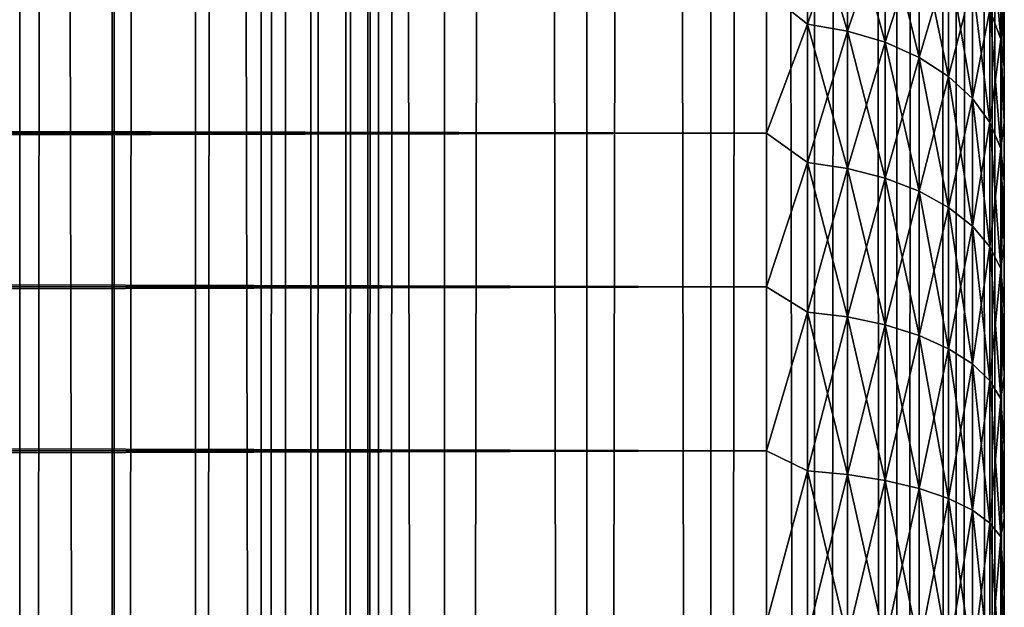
# Model space of a CAD drawing. Extents: x -265 to 265, y 0 to 747.
# Tile 123 of 256: x 257 to 265, y 163 to 168. Entities that reach past the tile are written whole.
import ezdxf

# ---------------------------------------------------------------- set-up
doc = ezdxf.new("R2010")
doc.units = 0
doc.header["$LTSCALE"] = 65.185185
for name, color, linetype in [('33', 7, 'CONTINUOUS'), ('35', 7, 'CONTINUOUS'), ('39', 7, 'CONTINUOUS'), ('87', 7, 'CONTINUOUS'), ('88', 7, 'CONTINUOUS')]:
    doc.layers.add(name, color=color, linetype=linetype)

msp = doc.modelspace()

# ---------------------------------------------------------------- linework, layer by layer
at = {"layer": '33', "color": 7, "linetype": 'CONTINUOUS'}
for points in [[(265, 168.0904, 34.193), (265, 167.6541, 34.6878), (265, 168.0904, 20.807), (265, 168.0904, 34.193)], [(265, 168.0904, 20.807), (265, 167.6541, 34.6878), (265, 167.6541, 20.3122), (265, 168.0904, 20.807)], [(265, 167.6541, 34.6878), (265, 167.1877, 35.1542), (265, 167.6541, 20.3122), (265, 167.6541, 34.6878)], [(265, 167.6541, 20.3122), (265, 167.1877, 35.1542), (265, 167.1877, 19.8458), (265, 167.6541, 20.3122)], [(265, 167.1877, 35.1542), (265, 166.6929, 35.5904), (265, 167.1877, 19.8458), (265, 167.1877, 35.1542)], [(265, 167.1877, 19.8458), (265, 166.6929, 35.5904), (265, 166.6929, 19.4096), (265, 167.1877, 19.8458)], [(265, 166.6929, 35.5904), (265, 166.1717, 35.9947), (265, 166.6929, 19.4096), (265, 166.6929, 35.5904)], [(265, 166.6929, 19.4096), (265, 166.1717, 35.9947), (265, 166.1717, 19.0053), (265, 166.6929, 19.4096)], [(265, 166.1717, 35.9947), (265, 165.6261, 36.3655), (265, 166.1717, 19.0053), (265, 166.1717, 35.9947)], [(265, 166.1717, 19.0053), (265, 165.6261, 36.3655), (265, 165.6261, 18.6345), (265, 166.1717, 19.0053)], [(265, 165.6261, 36.3655), (265, 165.0584, 36.7012), (265, 165.6261, 18.6345), (265, 165.6261, 36.3655)], [(265, 165.6261, 18.6345), (265, 165.0584, 36.7012), (265, 165.0584, 18.2988), (265, 165.6261, 18.6345)], [(265, 165.0584, 36.7012), (265, 164.4706, 37.0007), (265, 165.0584, 18.2988), (265, 165.0584, 36.7012)], [(265, 165.0584, 18.2988), (265, 164.4706, 37.0007), (265, 164.4706, 17.9993), (265, 165.0584, 18.2988)], [(265, 164.4706, 37.0007), (265, 163.8653, 37.2627), (265, 164.4706, 17.9993), (265, 164.4706, 37.0007)], [(265, 164.4706, 17.9993), (265, 163.8653, 37.2627), (265, 163.8653, 17.7373), (265, 164.4706, 17.9993)], [(265, 163.8653, 37.2627), (265, 163.2446, 37.4861), (265, 163.8653, 17.7373), (265, 163.8653, 37.2627)], [(265, 163.8653, 17.7373), (265, 163.2446, 37.4861), (265, 163.2446, 17.5139), (265, 163.8653, 17.7373)], [(265, 163.2446, 37.4861), (265, 162.6112, 37.6701), (265, 163.2446, 17.5139), (265, 163.2446, 37.4861)], [(265, 163.2446, 17.5139), (265, 162.6112, 37.6701), (265, 162.6112, 17.3299), (265, 163.2446, 17.5139)]]:
    msp.add_3dface(points, dxfattribs=at)
at = {"layer": '35', "color": 7, "linetype": 'CONTINUOUS'}
for points in [[(-263, 168.289, 36.8564), (-263, 167.1008, 37.7873), (263, 168.289, 36.8564), (-263, 168.289, 36.8564)], [(263, 168.289, 36.8564), (-263, 167.1008, 37.7873), (263, 167.1008, 37.7873), (263, 168.289, 36.8564)], [(-263, 167.1008, 17.2127), (-263, 168.289, 18.1436), (263, 167.1008, 17.2127), (-263, 167.1008, 17.2127)], [(263, 167.1008, 17.2127), (-263, 168.289, 18.1436), (263, 168.289, 18.1436), (263, 167.1008, 17.2127)], [(-263, 167.1008, 37.7873), (-263, 165.809, 38.5682), (263, 167.1008, 37.7873), (-263, 167.1008, 37.7873)], [(263, 167.1008, 37.7873), (-263, 165.809, 38.5682), (263, 165.809, 38.5682), (263, 167.1008, 37.7873)], [(-263, 165.809, 16.4318), (-263, 167.1008, 17.2127), (263, 165.809, 16.4318), (-263, 165.809, 16.4318)], [(263, 165.809, 16.4318), (-263, 167.1008, 17.2127), (263, 167.1008, 17.2127), (263, 165.809, 16.4318)], [(-263, 165.809, 38.5682), (-263, 164.4326, 39.1877), (263, 165.809, 38.5682), (-263, 165.809, 38.5682)], [(263, 165.809, 38.5682), (-263, 164.4326, 39.1877), (263, 164.4326, 39.1877), (263, 165.809, 38.5682)], [(-263, 164.4326, 15.8123), (-263, 165.809, 16.4318), (263, 164.4326, 15.8123), (-263, 164.4326, 15.8123)], [(263, 164.4326, 15.8123), (-263, 165.809, 16.4318), (263, 165.809, 16.4318), (263, 164.4326, 15.8123)], [(-263, 164.4326, 39.1877), (-263, 162.9914, 39.6368), (263, 164.4326, 39.1877), (-263, 164.4326, 39.1877)], [(263, 164.4326, 39.1877), (-263, 162.9914, 39.6368), (263, 162.9914, 39.6368), (263, 164.4326, 39.1877)], [(-263, 162.9914, 15.3632), (-263, 164.4326, 15.8123), (263, 162.9914, 15.3632), (-263, 162.9914, 15.3632)], [(263, 162.9914, 15.3632), (-263, 164.4326, 15.8123), (263, 164.4326, 15.8123), (263, 162.9914, 15.3632)]]:
    msp.add_3dface(points, dxfattribs=at)
at = {"layer": '39', "color": 7, "linetype": 'CONTINUOUS'}
for points in [[(263, 168.289, 18.1436), (263.3449, 169.0704, 18.9425), (263.3449, 168.0156, 17.9474), (263, 168.289, 18.1436)], [(263, 168.289, 36.8564), (263.3449, 168.0156, 37.0526), (263.3449, 169.0704, 36.0575), (263, 168.289, 36.8564)], [(263.3449, 168.0156, 37.0526), (263.6821, 169.005, 35.9957), (263.3449, 169.0704, 36.0575), (263.3449, 168.0156, 37.0526)], [(263.6821, 169.005, 19.0043), (263.6821, 167.9578, 18.0163), (263.3449, 169.0704, 18.9425), (263.6821, 169.005, 19.0043)], [(263.3449, 169.0704, 18.9425), (263.6821, 167.9578, 18.0163), (263.3449, 168.0156, 17.9474), (263.3449, 169.0704, 18.9425)], [(263.6821, 167.9578, 36.9837), (263.6821, 169.005, 35.9957), (263.3449, 168.0156, 37.0526), (263.6821, 167.9578, 36.9837)], [(263.6821, 167.9578, 36.9837), (263.9985, 168.8979, 35.8947), (263.6821, 169.005, 35.9957), (263.6821, 167.9578, 36.9837)], [(263.9985, 168.8979, 19.1053), (263.9985, 167.8632, 18.129), (263.6821, 169.005, 19.0043), (263.9985, 168.8979, 19.1053)], [(263.6821, 169.005, 19.0043), (263.9985, 167.8632, 18.129), (263.6821, 167.9578, 18.0163), (263.6821, 169.005, 19.0043)], [(264.9696, 168.7009, 21.0224), (264.9696, 167.89, 20.0561), (264.8793, 168.9712, 20.8212), (264.9696, 168.7009, 21.0224)], [(264.8793, 168.9712, 20.8212), (264.9696, 167.89, 20.0561), (264.8793, 168.1352, 19.8248), (264.8793, 168.9712, 20.8212)], [(263.9985, 167.8632, 36.871), (263.9985, 168.8979, 35.8947), (263.6821, 167.9578, 36.9837), (263.9985, 167.8632, 36.871)], [(263.9985, 167.8632, 36.871), (264.2845, 168.7525, 35.7575), (263.9985, 168.8979, 35.8947), (263.9985, 167.8632, 36.871)], [(264.2845, 168.7525, 19.2425), (264.2845, 167.7347, 18.2822), (263.9985, 168.8979, 19.1053), (264.2845, 168.7525, 19.2425)], [(263.9985, 168.8979, 19.1053), (264.2845, 167.7347, 18.2822), (263.9985, 167.8632, 18.129), (263.9985, 168.8979, 19.1053)], [(264.2845, 167.7347, 36.7178), (264.2845, 168.7525, 35.7575), (263.9985, 167.8632, 36.871), (264.2845, 167.7347, 36.7178)], [(264.2845, 167.7347, 36.7178), (264.5314, 168.5731, 35.5883), (264.2845, 168.7525, 35.7575), (264.2845, 167.7347, 36.7178)], [(264.5314, 168.5731, 19.4117), (264.5314, 167.5761, 18.4711), (264.2845, 168.7525, 19.2425), (264.5314, 168.5731, 19.4117)], [(264.2845, 168.7525, 19.2425), (264.5314, 167.5761, 18.4711), (264.2845, 167.7347, 18.2822), (264.2845, 168.7525, 19.2425)], [(264.9696, 167.89, 34.9439), (264.9696, 168.7009, 33.9776), (264.8793, 168.1352, 35.1752), (264.9696, 167.89, 34.9439)], [(264.9696, 167.89, 34.9439), (265, 168.0904, 34.193), (264.9696, 168.7009, 33.9776), (264.9696, 167.89, 34.9439)], [(265, 168.0904, 20.807), (265, 167.6541, 20.3122), (264.9696, 168.7009, 21.0224), (265, 168.0904, 20.807)], [(264.9696, 168.7009, 21.0224), (265, 167.6541, 20.3122), (264.9696, 167.89, 20.0561), (264.9696, 168.7009, 21.0224)], [(264.5314, 167.5761, 36.5289), (264.5314, 168.5731, 35.5883), (264.2845, 167.7347, 36.7178), (264.5314, 167.5761, 36.5289)], [(264.5314, 167.5761, 36.5289), (264.7317, 168.3652, 35.3922), (264.5314, 168.5731, 35.5883), (264.5314, 167.5761, 36.5289)], [(264.7317, 168.3652, 19.6078), (264.7317, 167.3924, 18.69), (264.5314, 168.5731, 19.4117), (264.7317, 168.3652, 19.6078)], [(264.5314, 168.5731, 19.4117), (264.7317, 167.3924, 18.69), (264.5314, 167.5761, 18.4711), (264.5314, 168.5731, 19.4117)], [(264.7317, 167.3924, 36.31), (264.7317, 168.3652, 35.3922), (264.5314, 167.5761, 36.5289), (264.7317, 167.3924, 36.31)], [(264.7317, 167.3924, 36.31), (264.8793, 168.1352, 35.1752), (264.7317, 168.3652, 35.3922), (264.7317, 167.3924, 36.31)], [(264.8793, 168.1352, 19.8248), (264.8793, 167.1892, 18.9323), (264.7317, 168.3652, 19.6078), (264.8793, 168.1352, 19.8248)], [(264.7317, 168.3652, 19.6078), (264.8793, 167.1892, 18.9323), (264.7317, 167.3924, 18.69), (264.7317, 168.3652, 19.6078)], [(263, 167.1008, 17.2127), (263, 168.289, 18.1436), (263.3449, 168.0156, 17.9474), (263, 167.1008, 17.2127)], [(263, 168.289, 36.8564), (263, 167.1008, 37.7873), (263.3449, 168.0156, 37.0526), (263, 168.289, 36.8564)], [(264.8793, 167.1892, 36.0677), (264.8793, 168.1352, 35.1752), (264.7317, 167.3924, 36.31), (264.8793, 167.1892, 36.0677)], [(264.8793, 167.1892, 36.0677), (264.9696, 167.89, 34.9439), (264.8793, 168.1352, 35.1752), (264.8793, 167.1892, 36.0677)], [(264.9696, 167.89, 20.0561), (264.9696, 166.9725, 19.1905), (264.8793, 168.1352, 19.8248), (264.9696, 167.89, 20.0561)], [(264.8793, 168.1352, 19.8248), (264.9696, 166.9725, 19.1905), (264.8793, 167.1892, 18.9323), (264.8793, 168.1352, 19.8248)], [(265, 167.6541, 34.6878), (265, 168.0904, 34.193), (264.9696, 167.89, 34.9439), (265, 167.6541, 34.6878)], [(263, 167.1008, 17.2127), (263.3449, 168.0156, 17.9474), (263.3449, 166.8524, 17.0814), (263, 167.1008, 17.2127)], [(263, 167.1008, 37.7873), (263.3449, 166.8524, 37.9186), (263.3449, 168.0156, 37.0526), (263, 167.1008, 37.7873)], [(263.3449, 166.8524, 37.9186), (263.6821, 167.9578, 36.9837), (263.3449, 168.0156, 37.0526), (263.3449, 166.8524, 37.9186)], [(263.6821, 167.9578, 18.0163), (263.6821, 166.803, 17.1566), (263.3449, 168.0156, 17.9474), (263.6821, 167.9578, 18.0163)], [(263.3449, 168.0156, 17.9474), (263.6821, 166.803, 17.1566), (263.3449, 166.8524, 17.0814), (263.3449, 168.0156, 17.9474)], [(263.6821, 166.803, 37.8434), (263.6821, 167.9578, 36.9837), (263.3449, 166.8524, 37.9186), (263.6821, 166.803, 37.8434)], [(263.6821, 166.803, 37.8434), (263.9985, 167.8632, 36.871), (263.6821, 167.9578, 36.9837), (263.6821, 166.803, 37.8434)], [(263.9985, 167.8632, 18.129), (263.9985, 166.7221, 17.2795), (263.6821, 167.9578, 18.0163), (263.9985, 167.8632, 18.129)], [(263.6821, 167.9578, 18.0163), (263.9985, 166.7221, 17.2795), (263.6821, 166.803, 17.1566), (263.6821, 167.9578, 18.0163)], [(263.9985, 166.7221, 37.7205), (263.9985, 167.8632, 36.871), (263.6821, 166.803, 37.8434), (263.9985, 166.7221, 37.7205)], [(263.9985, 166.7221, 37.7205), (264.2845, 167.7347, 36.7178), (263.9985, 167.8632, 36.871), (263.9985, 166.7221, 37.7205)], [(264.2845, 167.7347, 18.2822), (264.2845, 166.6122, 17.4466), (263.9985, 167.8632, 18.129), (264.2845, 167.7347, 18.2822)], [(263.9985, 167.8632, 18.129), (264.2845, 166.6122, 17.4466), (263.9985, 166.7221, 17.2795), (263.9985, 167.8632, 18.129)], [(264.9696, 166.9725, 35.8095), (264.9696, 167.89, 34.9439), (264.8793, 167.1892, 36.0677), (264.9696, 166.9725, 35.8095)], [(265, 167.1877, 35.1542), (265, 167.6541, 34.6878), (264.9696, 167.89, 34.9439), (265, 167.1877, 35.1542)], [(264.9696, 166.9725, 35.8095), (265, 167.1877, 35.1542), (264.9696, 167.89, 34.9439), (264.9696, 166.9725, 35.8095)], [(265, 167.6541, 20.3122), (265, 167.1877, 19.8458), (264.9696, 167.89, 20.0561), (265, 167.6541, 20.3122)], [(264.9696, 167.89, 20.0561), (265, 167.1877, 19.8458), (264.9696, 166.9725, 19.1905), (264.9696, 167.89, 20.0561)], [(264.2845, 166.6122, 37.5534), (264.2845, 167.7347, 36.7178), (263.9985, 166.7221, 37.7205), (264.2845, 166.6122, 37.5534)], [(264.2845, 166.6122, 37.5534), (264.5314, 167.5761, 36.5289), (264.2845, 167.7347, 36.7178), (264.2845, 166.6122, 37.5534)], [(264.5314, 167.5761, 18.4711), (264.5314, 166.4767, 17.6526), (264.2845, 167.7347, 18.2822), (264.5314, 167.5761, 18.4711)], [(264.2845, 167.7347, 18.2822), (264.5314, 166.4767, 17.6526), (264.2845, 166.6122, 17.4466), (264.2845, 167.7347, 18.2822)], [(264.5314, 166.4767, 37.3474), (264.5314, 167.5761, 36.5289), (264.2845, 166.6122, 37.5534), (264.5314, 166.4767, 37.3474)], [(264.5314, 166.4767, 37.3474), (264.7317, 167.3924, 36.31), (264.5314, 167.5761, 36.5289), (264.5314, 166.4767, 37.3474)], [(264.7317, 167.3924, 18.69), (264.7317, 166.3197, 17.8914), (264.5314, 167.5761, 18.4711), (264.7317, 167.3924, 18.69)], [(264.5314, 167.5761, 18.4711), (264.7317, 166.3197, 17.8914), (264.5314, 166.4767, 17.6526), (264.5314, 167.5761, 18.4711)], [(264.7317, 166.3197, 37.1086), (264.7317, 167.3924, 36.31), (264.5314, 166.4767, 37.3474), (264.7317, 166.3197, 37.1086)], [(264.7317, 166.3197, 37.1086), (264.8793, 167.1892, 36.0677), (264.7317, 167.3924, 36.31), (264.7317, 166.3197, 37.1086)], [(264.8793, 167.1892, 18.9323), (264.8793, 166.1459, 18.1556), (264.7317, 167.3924, 18.69), (264.8793, 167.1892, 18.9323)], [(264.7317, 167.3924, 18.69), (264.8793, 166.1459, 18.1556), (264.7317, 166.3197, 17.8914), (264.7317, 167.3924, 18.69)], [(264.8793, 166.1459, 36.8444), (264.8793, 167.1892, 36.0677), (264.7317, 166.3197, 37.1086), (264.8793, 166.1459, 36.8444)], [(264.8793, 166.1459, 36.8444), (264.9696, 166.9725, 35.8095), (264.8793, 167.1892, 36.0677), (264.8793, 166.1459, 36.8444)], [(264.9696, 166.9725, 19.1905), (264.9696, 165.9607, 18.4372), (264.8793, 167.1892, 18.9323), (264.9696, 166.9725, 19.1905)], [(264.8793, 167.1892, 18.9323), (264.9696, 165.9607, 18.4372), (264.8793, 166.1459, 18.1556), (264.8793, 167.1892, 18.9323)], [(265, 166.6929, 35.5904), (265, 167.1877, 35.1542), (264.9696, 166.9725, 35.8095), (265, 166.6929, 35.5904)], [(265, 167.1877, 19.8458), (265, 166.6929, 19.4096), (264.9696, 166.9725, 19.1905), (265, 167.1877, 19.8458)], [(263, 165.809, 16.4318), (263, 167.1008, 17.2127), (263.3449, 166.8524, 17.0814), (263, 165.809, 16.4318)], [(263, 167.1008, 37.7873), (263, 165.809, 38.5682), (263.3449, 166.8524, 37.9186), (263, 167.1008, 37.7873)], [(264.9696, 165.9607, 36.5628), (264.9696, 166.9725, 35.8095), (264.8793, 166.1459, 36.8444), (264.9696, 165.9607, 36.5628)], [(264.9696, 165.9607, 36.5628), (265, 166.6929, 35.5904), (264.9696, 166.9725, 35.8095), (264.9696, 165.9607, 36.5628)], [(265, 166.6929, 19.4096), (265, 166.1717, 19.0053), (264.9696, 166.9725, 19.1905), (265, 166.6929, 19.4096)], [(264.9696, 166.9725, 19.1905), (265, 166.1717, 19.0053), (264.9696, 165.9607, 18.4372), (264.9696, 166.9725, 19.1905)], [(263, 165.809, 16.4318), (263.3449, 166.8524, 17.0814), (263.3449, 165.5965, 16.3564), (263, 165.809, 16.4318)], [(263, 165.809, 38.5682), (263.3449, 165.5965, 38.6436), (263.3449, 166.8524, 37.9186), (263, 165.809, 38.5682)], [(263.3449, 165.5965, 38.6436), (263.6821, 166.803, 37.8434), (263.3449, 166.8524, 37.9186), (263.3449, 165.5965, 38.6436)], [(263.6821, 166.803, 17.1566), (263.6821, 165.5562, 16.4367), (263.3449, 166.8524, 17.0814), (263.6821, 166.803, 17.1566)], [(263.3449, 166.8524, 17.0814), (263.6821, 165.5562, 16.4367), (263.3449, 165.5965, 16.3564), (263.3449, 166.8524, 17.0814)], [(263.6821, 165.5562, 38.5633), (263.6821, 166.803, 37.8434), (263.3449, 165.5965, 38.6436), (263.6821, 165.5562, 38.5633)], [(263.6821, 165.5562, 38.5633), (263.9985, 166.7221, 37.7205), (263.6821, 166.803, 37.8434), (263.6821, 165.5562, 38.5633)], [(263.9985, 166.7221, 17.2795), (263.9985, 165.4901, 16.5683), (263.6821, 166.803, 17.1566), (263.9985, 166.7221, 17.2795)], [(263.6821, 166.803, 17.1566), (263.9985, 165.4901, 16.5683), (263.6821, 165.5562, 16.4367), (263.6821, 166.803, 17.1566)], [(263.9985, 165.4901, 38.4317), (263.9985, 166.7221, 37.7205), (263.6821, 165.5562, 38.5633), (263.9985, 165.4901, 38.4317)], [(263.9985, 165.4901, 38.4317), (264.2845, 166.6122, 37.5534), (263.9985, 166.7221, 37.7205), (263.9985, 165.4901, 38.4317)], [(264.2845, 166.6122, 17.4466), (264.2845, 165.4004, 16.7469), (263.9985, 166.7221, 17.2795), (264.2845, 166.6122, 17.4466)], [(263.9985, 166.7221, 17.2795), (264.2845, 165.4004, 16.7469), (263.9985, 165.4901, 16.5683), (263.9985, 166.7221, 17.2795)], [(265, 166.1717, 35.9947), (265, 166.6929, 35.5904), (264.9696, 165.9607, 36.5628), (265, 166.1717, 35.9947)], [(264.2845, 165.4004, 38.2531), (264.2845, 166.6122, 37.5534), (263.9985, 165.4901, 38.4317), (264.2845, 165.4004, 38.2531)], [(264.2845, 165.4004, 38.2531), (264.5314, 166.4767, 37.3474), (264.2845, 166.6122, 37.5534), (264.2845, 165.4004, 38.2531)], [(264.5314, 166.4767, 17.6526), (264.5314, 165.2897, 16.9673), (264.2845, 166.6122, 17.4466), (264.5314, 166.4767, 17.6526)], [(264.2845, 166.6122, 17.4466), (264.5314, 165.2897, 16.9673), (264.2845, 165.4004, 16.7469), (264.2845, 166.6122, 17.4466)], [(264.5314, 165.2897, 38.0327), (264.5314, 166.4767, 37.3474), (264.2845, 165.4004, 38.2531), (264.5314, 165.2897, 38.0327)], [(264.5314, 165.2897, 38.0327), (264.7317, 166.3197, 37.1086), (264.5314, 166.4767, 37.3474), (264.5314, 165.2897, 38.0327)], [(264.7317, 166.3197, 17.8914), (264.7317, 165.1615, 17.2227), (264.5314, 166.4767, 17.6526), (264.7317, 166.3197, 17.8914)], [(264.5314, 166.4767, 17.6526), (264.7317, 165.1615, 17.2227), (264.5314, 165.2897, 16.9673), (264.5314, 166.4767, 17.6526)], [(264.7317, 165.1615, 37.7773), (264.7317, 166.3197, 37.1086), (264.5314, 165.2897, 38.0327), (264.7317, 165.1615, 37.7773)], [(264.7317, 165.1615, 37.7773), (264.8793, 166.1459, 36.8444), (264.7317, 166.3197, 37.1086), (264.7317, 165.1615, 37.7773)], [(264.8793, 166.1459, 18.1556), (264.8793, 165.0195, 17.5053), (264.7317, 166.3197, 17.8914), (264.8793, 166.1459, 18.1556)], [(264.7317, 166.3197, 17.8914), (264.8793, 165.0195, 17.5053), (264.7317, 165.1615, 17.2227), (264.7317, 166.3197, 17.8914)], [(264.8793, 165.0195, 37.4947), (264.8793, 166.1459, 36.8444), (264.7317, 165.1615, 37.7773), (264.8793, 165.0195, 37.4947)], [(264.8793, 165.0195, 37.4947), (264.9696, 165.9607, 36.5628), (264.8793, 166.1459, 36.8444), (264.8793, 165.0195, 37.4947)], [(264.9696, 165.9607, 18.4372), (264.9696, 164.8683, 17.8065), (264.8793, 166.1459, 18.1556), (264.9696, 165.9607, 18.4372)], [(264.8793, 166.1459, 18.1556), (264.9696, 164.8683, 17.8065), (264.8793, 165.0195, 17.5053), (264.8793, 166.1459, 18.1556)], [(265, 165.6261, 36.3655), (265, 166.1717, 35.9947), (264.9696, 165.9607, 36.5628), (265, 165.6261, 36.3655)], [(265, 166.1717, 19.0053), (265, 165.6261, 18.6345), (264.9696, 165.9607, 18.4372), (265, 166.1717, 19.0053)], [(264.9696, 164.8683, 37.1935), (264.9696, 165.9607, 36.5628), (264.8793, 165.0195, 37.4947), (264.9696, 164.8683, 37.1935)], [(264.9696, 164.8683, 37.1935), (265, 165.6261, 36.3655), (264.9696, 165.9607, 36.5628), (264.9696, 164.8683, 37.1935)], [(265, 165.6261, 18.6345), (265, 165.0584, 18.2988), (264.9696, 165.9607, 18.4372), (265, 165.6261, 18.6345)], [(264.9696, 165.9607, 18.4372), (265, 165.0584, 18.2988), (264.9696, 164.8683, 17.8065), (264.9696, 165.9607, 18.4372)], [(263, 164.4326, 15.8123), (263, 165.809, 16.4318), (263.3449, 165.5965, 16.3564), (263, 164.4326, 15.8123)], [(263, 165.809, 38.5682), (263, 164.4326, 39.1877), (263.3449, 165.5965, 38.6436), (263, 165.809, 38.5682)], [(265, 165.0584, 36.7012), (265, 165.6261, 36.3655), (264.9696, 164.8683, 37.1935), (265, 165.0584, 36.7012)], [(263, 164.4326, 15.8123), (263.3449, 165.5965, 16.3564), (263.3449, 164.265, 15.782), (263, 164.4326, 15.8123)], [(263, 164.4326, 39.1877), (263.3449, 164.265, 39.218), (263.3449, 165.5965, 38.6436), (263, 164.4326, 39.1877)], [(263.3449, 164.265, 39.218), (263.6821, 165.5562, 38.5633), (263.3449, 165.5965, 38.6436), (263.3449, 164.265, 39.218)], [(263.6821, 165.5562, 16.4367), (263.6821, 164.2342, 15.8665), (263.3449, 165.5965, 16.3564), (263.6821, 165.5562, 16.4367)], [(263.3449, 165.5965, 16.3564), (263.6821, 164.2342, 15.8665), (263.3449, 164.265, 15.782), (263.3449, 165.5965, 16.3564)], [(263.6821, 164.2342, 39.1335), (263.6821, 165.5562, 38.5633), (263.3449, 164.265, 39.218), (263.6821, 164.2342, 39.1335)], [(263.6821, 164.2342, 39.1335), (263.9985, 165.4901, 38.4317), (263.6821, 165.5562, 38.5633), (263.6821, 164.2342, 39.1335)], [(263.9985, 165.4901, 16.5683), (263.9985, 164.1839, 16.0048), (263.6821, 165.5562, 16.4367), (263.9985, 165.4901, 16.5683)], [(263.6821, 165.5562, 16.4367), (263.9985, 164.1839, 16.0048), (263.6821, 164.2342, 15.8665), (263.6821, 165.5562, 16.4367)], [(263.9985, 164.1839, 38.9952), (263.9985, 165.4901, 38.4317), (263.6821, 164.2342, 39.1335), (263.9985, 164.1839, 38.9952)], [(263.9985, 164.1839, 38.9952), (264.2845, 165.4004, 38.2531), (263.9985, 165.4901, 38.4317), (263.9985, 164.1839, 38.9952)], [(264.2845, 165.4004, 16.7469), (264.2845, 164.1155, 16.1927), (263.9985, 165.4901, 16.5683), (264.2845, 165.4004, 16.7469)], [(263.9985, 165.4901, 16.5683), (264.2845, 164.1155, 16.1927), (263.9985, 164.1839, 16.0048), (263.9985, 165.4901, 16.5683)], [(264.2845, 164.1155, 38.8073), (264.2845, 165.4004, 38.2531), (263.9985, 164.1839, 38.9952), (264.2845, 164.1155, 38.8073)], [(264.2845, 164.1155, 38.8073), (264.5314, 165.2897, 38.0327), (264.2845, 165.4004, 38.2531), (264.2845, 164.1155, 38.8073)], [(264.5314, 165.2897, 16.9673), (264.5314, 164.0312, 16.4244), (264.2845, 165.4004, 16.7469), (264.5314, 165.2897, 16.9673)], [(264.2845, 165.4004, 16.7469), (264.5314, 164.0312, 16.4244), (264.2845, 164.1155, 16.1927), (264.2845, 165.4004, 16.7469)], [(264.5314, 164.0312, 38.5756), (264.5314, 165.2897, 38.0327), (264.2845, 164.1155, 38.8073), (264.5314, 164.0312, 38.5756)], [(264.5314, 164.0312, 38.5756), (264.7317, 165.1615, 37.7773), (264.5314, 165.2897, 38.0327), (264.5314, 164.0312, 38.5756)], [(264.7317, 165.1615, 17.2227), (264.7317, 163.9334, 16.693), (264.5314, 165.2897, 16.9673), (264.7317, 165.1615, 17.2227)], [(264.5314, 165.2897, 16.9673), (264.7317, 163.9334, 16.693), (264.5314, 164.0312, 16.4244), (264.5314, 165.2897, 16.9673)], [(264.7317, 163.9334, 38.307), (264.7317, 165.1615, 37.7773), (264.5314, 164.0312, 38.5756), (264.7317, 163.9334, 38.307)], [(264.7317, 163.9334, 38.307), (264.8793, 165.0195, 37.4947), (264.7317, 165.1615, 37.7773), (264.7317, 163.9334, 38.307)], [(264.8793, 165.0195, 17.5053), (264.8793, 163.8253, 16.9901), (264.7317, 165.1615, 17.2227), (264.8793, 165.0195, 17.5053)], [(264.7317, 165.1615, 17.2227), (264.8793, 163.8253, 16.9901), (264.7317, 163.9334, 16.693), (264.7317, 165.1615, 17.2227)], [(265, 164.4706, 37.0007), (265, 165.0584, 36.7012), (264.9696, 164.8683, 37.1935), (265, 164.4706, 37.0007)], [(265, 165.0584, 18.2988), (265, 164.4706, 17.9993), (264.9696, 164.8683, 17.8065), (265, 165.0584, 18.2988)], [(264.8793, 163.8253, 38.0099), (264.8793, 165.0195, 37.4947), (264.7317, 163.9334, 38.307), (264.8793, 163.8253, 38.0099)], [(264.8793, 163.8253, 38.0099), (264.9696, 164.8683, 37.1935), (264.8793, 165.0195, 37.4947), (264.8793, 163.8253, 38.0099)], [(264.9696, 164.8683, 17.8065), (264.9696, 163.71, 17.3069), (264.8793, 165.0195, 17.5053), (264.9696, 164.8683, 17.8065)], [(264.8793, 165.0195, 17.5053), (264.9696, 163.71, 17.3069), (264.8793, 163.8253, 16.9901), (264.8793, 165.0195, 17.5053)], [(264.9696, 163.71, 37.6931), (264.9696, 164.8683, 37.1935), (264.8793, 163.8253, 38.0099), (264.9696, 163.71, 37.6931)], [(264.9696, 163.71, 37.6931), (265, 164.4706, 37.0007), (264.9696, 164.8683, 37.1935), (264.9696, 163.71, 37.6931)], [(265, 164.4706, 17.9993), (265, 163.8653, 17.7373), (264.9696, 164.8683, 17.8065), (265, 164.4706, 17.9993)], [(264.9696, 164.8683, 17.8065), (265, 163.8653, 17.7373), (264.9696, 163.71, 17.3069), (264.9696, 164.8683, 17.8065)], [(265, 163.8653, 37.2627), (265, 164.4706, 37.0007), (264.9696, 163.71, 37.6931), (265, 163.8653, 37.2627)], [(263, 162.9914, 15.3632), (263, 164.4326, 15.8123), (263.3449, 164.265, 15.782), (263, 162.9914, 15.3632)], [(263, 164.4326, 39.1877), (263, 162.9914, 39.6368), (263.3449, 164.265, 39.218), (263, 164.4326, 39.1877)], [(263, 162.9914, 15.3632), (263.3449, 164.265, 15.782), (263.3449, 162.8758, 15.3661), (263, 162.9914, 15.3632)], [(263, 162.9914, 39.6368), (263.3449, 162.8758, 39.6339), (263.3449, 164.265, 39.218), (263, 162.9914, 39.6368)], [(263.3449, 162.8758, 39.6339), (263.6821, 164.2342, 39.1335), (263.3449, 164.265, 39.218), (263.3449, 162.8758, 39.6339)], [(263.6821, 164.2342, 15.8665), (263.6821, 162.855, 15.4536), (263.3449, 164.265, 15.782), (263.6821, 164.2342, 15.8665)], [(263.3449, 164.265, 15.782), (263.6821, 162.855, 15.4536), (263.3449, 162.8758, 15.3661), (263.3449, 164.265, 15.782)], [(263.6821, 162.855, 39.5464), (263.6821, 164.2342, 39.1335), (263.3449, 162.8758, 39.6339), (263.6821, 162.855, 39.5464)], [(263.6821, 162.855, 39.5464), (263.9985, 164.1839, 38.9952), (263.6821, 164.2342, 39.1335), (263.6821, 162.855, 39.5464)], [(263.9985, 164.1839, 16.0048), (263.9985, 162.8211, 15.5968), (263.6821, 164.2342, 15.8665), (263.9985, 164.1839, 16.0048)], [(263.6821, 164.2342, 15.8665), (263.9985, 162.8211, 15.5968), (263.6821, 162.855, 15.4536), (263.6821, 164.2342, 15.8665)], [(263.9985, 162.8211, 39.4032), (263.9985, 164.1839, 38.9952), (263.6821, 162.855, 39.5464), (263.9985, 162.8211, 39.4032)], [(263.9985, 162.8211, 39.4032), (264.2845, 164.1155, 38.8073), (263.9985, 164.1839, 38.9952), (263.9985, 162.8211, 39.4032)], [(264.2845, 164.1155, 16.1927), (264.2845, 162.775, 15.7914), (263.9985, 164.1839, 16.0048), (264.2845, 164.1155, 16.1927)], [(263.9985, 164.1839, 16.0048), (264.2845, 162.775, 15.7914), (263.9985, 162.8211, 15.5968), (263.9985, 164.1839, 16.0048)], [(264.2845, 162.775, 39.2086), (264.2845, 164.1155, 38.8073), (263.9985, 162.8211, 39.4032), (264.2845, 162.775, 39.2086)], [(264.2845, 162.775, 39.2086), (264.5314, 164.0312, 38.5756), (264.2845, 164.1155, 38.8073), (264.2845, 162.775, 39.2086)], [(264.5314, 164.0312, 16.4244), (264.5314, 162.7181, 16.0313), (264.2845, 164.1155, 16.1927), (264.5314, 164.0312, 16.4244)], [(264.2845, 164.1155, 16.1927), (264.5314, 162.7181, 16.0313), (264.2845, 162.775, 15.7914), (264.2845, 164.1155, 16.1927)], [(264.5314, 162.7181, 38.9687), (264.5314, 164.0312, 38.5756), (264.2845, 162.775, 39.2086), (264.5314, 162.7181, 38.9687)], [(264.5314, 162.7181, 38.9687), (264.7317, 163.9334, 38.307), (264.5314, 164.0312, 38.5756), (264.5314, 162.7181, 38.9687)], [(264.7317, 163.9334, 16.693), (264.7317, 162.6522, 16.3094), (264.5314, 164.0312, 16.4244), (264.7317, 163.9334, 16.693)], [(264.5314, 164.0312, 16.4244), (264.7317, 162.6522, 16.3094), (264.5314, 162.7181, 16.0313), (264.5314, 164.0312, 16.4244)], [(264.7317, 162.6522, 38.6906), (264.7317, 163.9334, 38.307), (264.5314, 162.7181, 38.9687), (264.7317, 162.6522, 38.6906)], [(264.7317, 162.6522, 38.6906), (264.8793, 163.8253, 38.0099), (264.7317, 163.9334, 38.307), (264.7317, 162.6522, 38.6906)], [(264.8793, 163.8253, 16.9901), (264.8793, 162.5793, 16.6171), (264.7317, 163.9334, 16.693), (264.8793, 163.8253, 16.9901)], [(264.7317, 163.9334, 16.693), (264.8793, 162.5793, 16.6171), (264.7317, 162.6522, 16.3094), (264.7317, 163.9334, 16.693)], [(264.8793, 162.5793, 38.3829), (264.8793, 163.8253, 38.0099), (264.7317, 162.6522, 38.6906), (264.8793, 162.5793, 38.3829)], [(264.8793, 162.5793, 38.3829), (264.9696, 163.71, 37.6931), (264.8793, 163.8253, 38.0099), (264.8793, 162.5793, 38.3829)], [(264.9696, 163.71, 17.3069), (264.9696, 162.5016, 16.9451), (264.8793, 163.8253, 16.9901), (264.9696, 163.71, 17.3069)], [(264.8793, 163.8253, 16.9901), (264.9696, 162.5016, 16.9451), (264.8793, 162.5793, 16.6171), (264.8793, 163.8253, 16.9901)], [(265, 163.2446, 37.4861), (265, 163.8653, 37.2627), (264.9696, 163.71, 37.6931), (265, 163.2446, 37.4861)], [(265, 163.8653, 17.7373), (265, 163.2446, 17.5139), (264.9696, 163.71, 17.3069), (265, 163.8653, 17.7373)], [(264.9696, 162.5016, 38.0549), (264.9696, 163.71, 37.6931), (264.8793, 162.5793, 38.3829), (264.9696, 162.5016, 38.0549)], [(264.9696, 162.5016, 38.0549), (265, 163.2446, 37.4861), (264.9696, 163.71, 37.6931), (264.9696, 162.5016, 38.0549)], [(265, 163.2446, 17.5139), (265, 162.6112, 17.3299), (264.9696, 163.71, 17.3069), (265, 163.2446, 17.5139)], [(264.9696, 163.71, 17.3069), (265, 162.6112, 17.3299), (264.9696, 162.5016, 16.9451), (264.9696, 163.71, 17.3069)], [(265, 162.6112, 37.6701), (265, 163.2446, 37.4861), (264.9696, 162.5016, 38.0549), (265, 162.6112, 37.6701)]]:
    msp.add_3dface(points, dxfattribs=at)
at = {"layer": '87', "color": 7, "linetype": 'CONTINUOUS'}
for points in [[(255.9412, 1, 13.7732), (257.5, 1, 12.9904), (255.9412, 739, 13.7732), (255.9412, 1, 13.7732)], [(255.9412, 739, 13.7732), (257.5, 1, 12.9904), (257.5, 739, 12.9904), (255.9412, 739, 13.7732)], [(257.5, 1, 12.9904), (258.9574, 1, 12.0318), (257.5, 739, 12.9904), (257.5, 1, 12.9904)], [(257.5, 739, 12.9904), (258.9574, 1, 12.0318), (258.9574, 739, 12.0318), (257.5, 739, 12.9904)], [(258.9574, 1, 12.0318), (260.2936, 1, 10.9106), (258.9574, 739, 12.0318), (258.9574, 1, 12.0318)], [(258.9574, 739, 12.0318), (260.2936, 1, 10.9106), (260.2936, 739, 10.9106), (258.9574, 739, 12.0318)], [(260.2936, 1, 10.9106), (261.4907, 1, 9.6418), (260.2936, 739, 10.9106), (260.2936, 1, 10.9106)], [(260.2936, 739, 10.9106), (261.4907, 1, 9.6418), (261.4907, 739, 9.6418), (260.2936, 739, 10.9106)], [(261.4907, 1, 9.6418), (262.5323, 1, 8.2426), (261.4907, 739, 9.6418), (261.4907, 1, 9.6418)], [(261.4907, 739, 9.6418), (262.5323, 1, 8.2426), (262.5323, 739, 8.2426), (261.4907, 739, 9.6418)], [(262.5323, 1, 8.2426), (263.4045, 1, 6.732), (262.5323, 739, 8.2426), (262.5323, 1, 8.2426)], [(262.5323, 739, 8.2426), (263.4045, 1, 6.732), (263.4045, 739, 6.732), (262.5323, 739, 8.2426)], [(263.4045, 1, 6.732), (264.0954, 1, 5.1303), (263.4045, 739, 6.732), (263.4045, 1, 6.732)], [(263.4045, 739, 6.732), (264.0954, 1, 5.1303), (264.0954, 739, 5.1303), (263.4045, 739, 6.732)], [(264.0954, 1, 5.1303), (264.5957, 1, 3.4592), (264.0954, 739, 5.1303), (264.0954, 1, 5.1303)], [(264.0954, 739, 5.1303), (264.5957, 1, 3.4592), (264.5957, 739, 3.4592), (264.0954, 739, 5.1303)], [(264.5957, 1, 3.4592), (264.8986, 1, 1.7414), (264.5957, 739, 3.4592), (264.5957, 1, 3.4592)], [(264.5957, 739, 3.4592), (264.8986, 1, 1.7414), (264.8986, 739, 1.7414), (264.5957, 739, 3.4592)], [(264.8986, 1, 1.7414), (265, 1), (264.8986, 739, 1.7414), (264.8986, 1, 1.7414)], [(264.8986, 739, 1.7414), (265, 1), (265, 739), (264.8986, 739, 1.7414)]]:
    msp.add_3dface(points, dxfattribs=at)
at = {"layer": '88', "color": 7, "linetype": 'CONTINUOUS'}
for points in [[(259.739, 719.538, -11.4084), (260.2936, 739, -10.9106), (259.739, 20.4621, -11.4084), (259.739, 719.538, -11.4084)], [(260.2936, 739, -10.9106), (260.2936, 1, -10.9106), (259.739, 20.4621, -11.4084), (260.2936, 739, -10.9106)], [(261.4907, 1, -9.6418), (260.2936, 1, -10.9106), (261.4907, 739, -9.6418), (261.4907, 1, -9.6418)], [(261.4907, 739, -9.6418), (260.2936, 1, -10.9106), (260.2936, 739, -10.9106), (261.4907, 739, -9.6418)], [(262.5323, 1, -8.2426), (261.4907, 1, -9.6418), (262.5323, 739, -8.2426), (262.5323, 1, -8.2426)], [(262.5323, 739, -8.2426), (261.4907, 1, -9.6418), (261.4907, 739, -9.6418), (262.5323, 739, -8.2426)], [(263.4045, 1, -6.732), (262.5323, 1, -8.2426), (263.4045, 739, -6.732), (263.4045, 1, -6.732)], [(263.4045, 739, -6.732), (262.5323, 1, -8.2426), (262.5323, 739, -8.2426), (263.4045, 739, -6.732)], [(264.0954, 1, -5.1303), (263.4045, 1, -6.732), (264.0954, 739, -5.1303), (264.0954, 1, -5.1303)], [(264.0954, 739, -5.1303), (263.4045, 1, -6.732), (263.4045, 739, -6.732), (264.0954, 739, -5.1303)], [(264.5957, 1, -3.4592), (264.0954, 1, -5.1303), (264.5957, 739, -3.4592), (264.5957, 1, -3.4592)], [(264.5957, 739, -3.4592), (264.0954, 1, -5.1303), (264.0954, 739, -5.1303), (264.5957, 739, -3.4592)], [(264.8986, 1, -1.7414), (264.5957, 1, -3.4592), (264.8986, 739, -1.7414), (264.8986, 1, -1.7414)], [(264.8986, 739, -1.7414), (264.5957, 1, -3.4592), (264.5957, 739, -3.4592), (264.8986, 739, -1.7414)], [(265, 739), (265, 1), (264.8986, 1, -1.7414), (265, 739)], [(265, 739), (264.8986, 1, -1.7414), (264.8986, 739, -1.7414), (265, 739)], [(259.65, 718.6075, -11.4838), (259.739, 719.538, -11.4084), (259.65, 21.3925, -11.4838), (259.65, 718.6075, -11.4838)], [(259.65, 21.3925, -11.4838), (259.739, 719.538, -11.4084), (259.739, 20.4621, -11.4084), (259.65, 21.3925, -11.4838)], [(259.4652, 717.6605, -11.6366), (259.65, 718.6075, -11.4838), (259.4651, 22.3396, -11.6366), (259.4652, 717.6605, -11.6366)], [(259.4651, 22.3396, -11.6366), (259.65, 718.6075, -11.4838), (259.65, 21.3925, -11.4838), (259.4651, 22.3396, -11.6366)], [(259.1715, 716.6915, -11.8694), (259.4652, 717.6605, -11.6366), (259.1715, 23.3085, -11.8694), (259.1715, 716.6915, -11.8694)], [(259.1715, 23.3085, -11.8694), (259.4652, 717.6605, -11.6366), (259.4651, 22.3396, -11.6366), (259.1715, 23.3085, -11.8694)], [(258.7538, 715.7066, -12.1808), (259.1715, 716.6915, -11.8694), (258.7538, 24.2934, -12.1808), (258.7538, 715.7066, -12.1808)], [(258.7538, 24.2934, -12.1808), (259.1715, 716.6915, -11.8694), (259.1715, 23.3085, -11.8694), (258.7538, 24.2934, -12.1808)], [(258.2014, 714.7274, -12.5594), (258.7538, 715.7066, -12.1808), (258.2014, 25.2726, -12.5594), (258.2014, 714.7274, -12.5594)], [(258.2014, 25.2726, -12.5594), (258.7538, 715.7066, -12.1808), (258.7538, 24.2934, -12.1808), (258.2014, 25.2726, -12.5594)], [(257.5188, 713.7927, -12.9795), (258.2014, 714.7274, -12.5594), (257.5188, 26.2073, -12.9795), (257.5188, 713.7927, -12.9795)], [(257.5188, 26.2073, -12.9795), (258.2014, 714.7274, -12.5594), (258.2014, 25.2726, -12.5594), (257.5188, 26.2073, -12.9795)], [(256.7238, 712.9394, -13.4086), (257.5188, 713.7927, -12.9795), (256.7238, 27.0606, -13.4086), (256.7238, 712.9394, -13.4086)], [(256.7238, 27.0606, -13.4086), (257.5188, 713.7927, -12.9795), (257.5188, 26.2073, -12.9795), (256.7238, 27.0606, -13.4086)], [(255.847, 27.8023, -13.8135), (256.7238, 712.9394, -13.4086), (256.7238, 27.0606, -13.4086), (255.847, 27.8023, -13.8135)]]:
    msp.add_3dface(points, dxfattribs=at)

doc.saveas('drawing.dxf')
